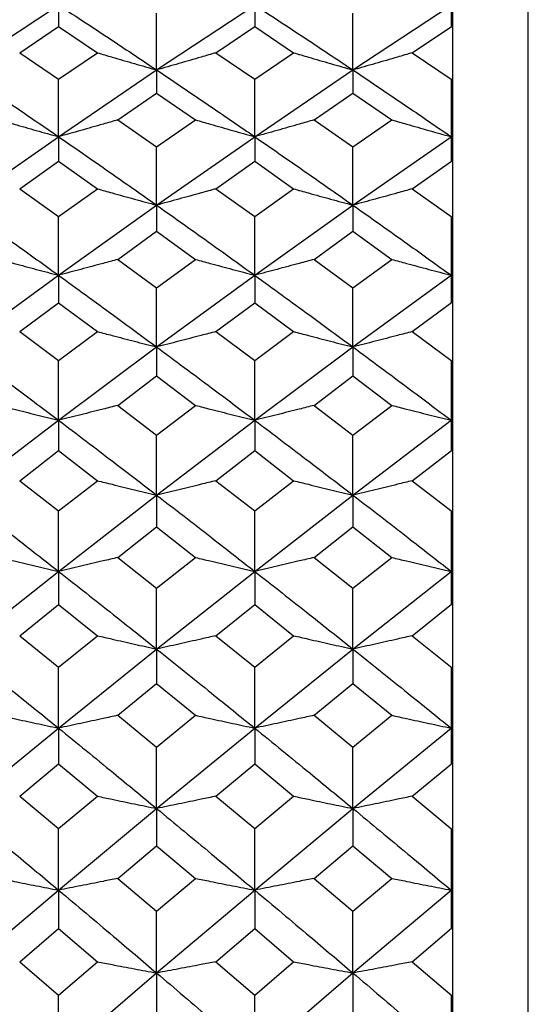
# Model space of a CAD drawing. Header units: inches. Extents: x 0.9 to 16, y 4.3 to 9.2.
# Tile 39 of 55: x 8.244 to 8.454, y 6.682 to 7.09. Entities that reach past the tile are written whole.
import ezdxf

# ---------------------------------------------------------------- set-up
doc = ezdxf.new("R2010")
doc.units = ezdxf.units.IN
doc.header["$MEASUREMENT"] = 0

msp = doc.modelspace()

# ---------------------------------------------------------------- linework, layer by layer
at = {"color": 7, "linetype": 'Continuous', "lineweight": 25}
for p, q in [((8.45439, 5.92643), (8.45439, 7.4749)), ((8.4224, 7.11988), (8.4224, 7.0876)), ((8.42314, 7.08736), (8.42314, 7.11964)), ((8.21898, 7.06962), (8.25967, 7.09654)), ((8.25967, 7.09654), (8.25967, 7.0876)), ((8.30032, 7.06962), (8.34099, 7.09654)), ((8.34099, 7.09654), (8.34099, 7.0876)), ((8.38169, 7.06962), (8.4224, 7.09653)), ((8.30032, 7.06962), (8.30032, 7.09322)), ((8.38169, 7.06962), (8.38169, 7.09322)), ((8.40628, 7.07677), (8.42256, 7.0877)), ((8.24355, 7.07677), (8.25967, 7.0876)), ((8.25967, 7.0876), (8.27579, 7.07677)), ((8.32487, 7.07677), (8.34099, 7.0876)), ((8.34099, 7.0876), (8.35711, 7.07677)), ((8.42314, 7.06558), (8.42314, 7.08736)), ((8.24355, 7.07677), (8.25967, 7.06583)), ((8.25967, 7.06583), (8.27579, 7.07677)), ((8.32487, 7.07677), (8.34099, 7.06583)), ((8.34099, 7.06583), (8.35711, 7.07677)), ((8.40628, 7.07677), (8.42281, 7.06556)), ((8.25967, 7.04197), (8.30032, 7.06962)), ((8.30032, 7.06962), (8.30032, 7.06005)), ((8.34099, 7.04197), (8.38169, 7.06962)), ((8.38169, 7.06962), (8.38169, 7.06005)), ((8.25967, 7.04197), (8.25967, 7.06583)), ((8.34099, 7.04197), (8.34099, 7.06583)), ((8.4224, 7.06584), (8.4224, 7.03179)), ((8.42314, 7.03153), (8.42314, 7.06558)), ((8.28422, 7.04894), (8.30032, 7.06005)), ((8.30032, 7.06005), (8.31643, 7.04894)), ((8.36556, 7.04894), (8.38169, 7.06005)), ((8.38169, 7.06005), (8.39782, 7.04894)), ((8.28422, 7.04894), (8.30032, 7.03771)), ((8.30032, 7.03771), (8.31643, 7.04894)), ((8.36556, 7.04894), (8.38169, 7.03771)), ((8.38169, 7.03771), (8.39782, 7.04894)), ((8.21898, 7.01361), (8.25967, 7.04197)), ((8.25967, 7.04197), (8.25967, 7.03178)), ((8.30032, 7.01361), (8.34099, 7.04197)), ((8.34099, 7.04197), (8.34099, 7.03178)), ((8.38169, 7.01361), (8.4224, 7.04196)), ((8.30032, 7.01361), (8.30032, 7.03771)), ((8.38169, 7.01361), (8.38169, 7.03771)), ((8.24355, 7.02038), (8.25967, 7.03178)), ((8.25967, 7.03178), (8.27579, 7.02038)), ((8.32487, 7.02038), (8.34099, 7.03178)), ((8.34099, 7.03178), (8.35711, 7.02038)), ((8.40628, 7.02038), (8.42256, 7.03188)), ((8.42314, 7.00862), (8.42314, 7.03153)), ((8.24355, 7.02038), (8.25967, 7.00888)), ((8.25967, 7.00888), (8.27579, 7.02038)), ((8.32487, 7.02038), (8.34099, 7.00888)), ((8.34099, 7.00888), (8.35711, 7.02038)), ((8.40628, 7.02038), (8.42281, 7.0086)), ((8.25967, 6.98456), (8.30032, 7.01361)), ((8.30032, 7.01361), (8.30032, 7.00281)), ((8.34099, 6.98456), (8.38169, 7.01361)), ((8.38169, 7.01361), (8.38169, 7.00281)), ((8.25967, 6.98456), (8.25967, 7.00888)), ((8.34099, 6.98456), (8.34099, 7.00888)), ((8.4224, 7.00888), (8.4224, 6.97316)), ((8.42314, 6.97288), (8.42314, 7.00862)), ((8.28422, 6.99114), (8.30032, 7.00281)), ((8.30032, 7.00281), (8.31643, 6.99114)), ((8.36556, 6.99114), (8.38169, 7.00281)), ((8.38169, 7.00281), (8.39782, 6.99114)), ((8.28422, 6.99114), (8.30032, 6.97936)), ((8.30032, 6.97936), (8.31643, 6.99114)), ((8.36556, 6.99114), (8.38169, 6.97936)), ((8.38169, 6.97936), (8.39782, 6.99114)), ((8.21898, 6.95483), (8.25967, 6.98456)), ((8.25967, 6.98456), (8.25967, 6.97315)), ((8.30032, 6.95483), (8.34099, 6.98456)), ((8.34099, 6.98456), (8.34099, 6.97315)), ((8.38169, 6.95483), (8.4224, 6.98455)), ((8.30032, 6.95483), (8.30032, 6.97936)), ((8.38169, 6.95483), (8.38169, 6.97936)), ((8.24355, 6.96121), (8.25967, 6.97315)), ((8.25967, 6.97315), (8.27579, 6.96121)), ((8.32487, 6.96121), (8.34099, 6.97315)), ((8.34099, 6.97315), (8.35711, 6.96121)), ((8.40628, 6.96122), (8.42256, 6.97326)), ((8.42314, 6.9489), (8.42314, 6.97288)), ((8.24355, 6.96121), (8.25967, 6.94918)), ((8.25967, 6.94918), (8.27579, 6.96121)), ((8.32487, 6.96121), (8.34099, 6.94918)), ((8.34099, 6.94918), (8.35711, 6.96121)), ((8.40628, 6.96121), (8.42281, 6.94888)), ((8.25967, 6.92446), (8.30032, 6.95483)), ((8.30032, 6.95483), (8.30032, 6.94283)), ((8.34099, 6.92446), (8.38169, 6.95483)), ((8.38169, 6.95483), (8.38169, 6.94283)), ((8.25967, 6.92446), (8.25967, 6.94918)), ((8.34099, 6.92446), (8.34099, 6.94918)), ((8.4224, 6.94918), (8.4224, 6.91187)), ((8.42314, 6.91159), (8.42314, 6.9489)), ((8.28422, 6.93064), (8.30032, 6.94283)), ((8.30032, 6.94283), (8.31643, 6.93064)), ((8.36556, 6.93064), (8.38169, 6.94283)), ((8.38169, 6.94283), (8.39782, 6.93064)), ((8.28422, 6.93064), (8.30032, 6.91834)), ((8.30032, 6.91834), (8.31643, 6.93064)), ((8.36556, 6.93064), (8.38169, 6.91834)), ((8.38169, 6.91834), (8.39782, 6.93064)), ((8.21898, 6.89346), (8.25967, 6.92446)), ((8.25967, 6.92446), (8.25967, 6.91187)), ((8.30032, 6.89346), (8.34099, 6.92446)), ((8.34099, 6.92446), (8.34099, 6.91187)), ((8.38169, 6.89346), (8.4224, 6.92445)), ((8.30032, 6.89346), (8.30032, 6.91834)), ((8.38169, 6.89346), (8.38169, 6.91834)), ((8.24355, 6.89942), (8.25967, 6.91187)), ((8.25967, 6.91187), (8.27579, 6.89942)), ((8.32487, 6.89942), (8.34099, 6.91187)), ((8.34099, 6.91187), (8.35711, 6.89942)), ((8.40628, 6.89942), (8.42256, 6.91198)), ((8.42314, 6.8866), (8.42314, 6.91159)), ((8.24355, 6.89942), (8.25967, 6.88689)), ((8.25967, 6.88689), (8.27579, 6.89942)), ((8.32487, 6.89942), (8.34099, 6.88689)), ((8.34099, 6.88689), (8.35711, 6.89942)), ((8.40628, 6.89942), (8.42281, 6.88658)), ((8.25967, 6.86184), (8.30032, 6.89346)), ((8.30032, 6.89346), (8.30032, 6.88028)), ((8.34099, 6.86184), (8.38169, 6.89346)), ((8.38169, 6.89346), (8.38169, 6.88028)), ((8.25967, 6.86184), (8.25967, 6.88689)), ((8.34099, 6.86184), (8.34099, 6.88689)), ((8.4224, 6.88689), (8.4224, 6.8481)), ((8.42314, 6.8478), (8.42314, 6.8866)), ((8.28422, 6.8676), (8.30032, 6.88028)), ((8.30032, 6.88028), (8.31643, 6.8676)), ((8.36556, 6.8676), (8.38169, 6.88028)), ((8.38169, 6.88028), (8.39782, 6.8676)), ((8.28422, 6.8676), (8.30032, 6.85482)), ((8.30032, 6.85482), (8.31643, 6.8676)), ((8.36556, 6.8676), (8.38169, 6.85482)), ((8.38169, 6.85482), (8.39782, 6.8676)), ((8.21898, 6.82964), (8.25967, 6.86184)), ((8.25967, 6.86184), (8.25967, 6.84809)), ((8.30032, 6.82964), (8.34099, 6.86184)), ((8.34099, 6.86184), (8.34099, 6.84809)), ((8.38169, 6.82964), (8.4224, 6.86184)), ((8.30032, 6.82964), (8.30032, 6.85482)), ((8.38169, 6.82964), (8.38169, 6.85482)), ((8.24355, 6.83518), (8.25967, 6.84809)), ((8.25967, 6.84809), (8.27579, 6.83518)), ((8.32487, 6.83518), (8.34099, 6.84809)), ((8.34099, 6.84809), (8.35711, 6.83518)), ((8.40628, 6.83518), (8.42256, 6.84821)), ((8.42314, 6.82188), (8.42314, 6.8478)), ((8.24355, 6.83518), (8.25967, 6.82218)), ((8.25967, 6.82218), (8.27579, 6.83518)), ((8.32487, 6.83518), (8.34099, 6.82218)), ((8.34099, 6.82218), (8.35711, 6.83518)), ((8.40628, 6.83518), (8.42281, 6.82186)), ((8.25967, 6.79687), (8.30032, 6.82964)), ((8.30032, 6.82964), (8.30032, 6.81533)), ((8.34099, 6.79687), (8.38169, 6.82964)), ((8.38169, 6.82964), (8.38169, 6.81533)), ((8.25967, 6.79687), (8.25967, 6.82218)), ((8.34099, 6.79687), (8.34099, 6.82218)), ((8.4224, 6.82218), (8.4224, 6.78202)), ((8.42314, 6.78171), (8.42314, 6.82188)), ((8.28422, 6.80219), (8.30032, 6.81533)), ((8.30032, 6.81533), (8.31643, 6.80219)), ((8.36556, 6.80219), (8.38169, 6.81533)), ((8.38169, 6.81533), (8.39782, 6.80219)), ((8.28422, 6.80219), (8.30032, 6.78897)), ((8.30032, 6.78897), (8.31643, 6.80219)), ((8.36556, 6.80219), (8.38169, 6.78897)), ((8.38169, 6.78897), (8.39782, 6.80219)), ((8.21898, 6.76357), (8.25967, 6.79687)), ((8.25967, 6.79687), (8.25967, 6.78201)), ((8.30032, 6.76357), (8.34099, 6.79687)), ((8.34099, 6.79687), (8.34099, 6.78201)), ((8.38169, 6.76357), (8.4224, 6.79687)), ((8.30032, 6.76357), (8.30032, 6.78897)), ((8.38169, 6.76357), (8.38169, 6.78897)), ((8.24355, 6.76866), (8.25967, 6.78201)), ((8.25967, 6.78201), (8.27579, 6.76866)), ((8.32487, 6.76866), (8.34099, 6.78201)), ((8.34099, 6.78201), (8.35711, 6.76866)), ((8.40628, 6.76866), (8.42256, 6.78213)), ((8.42314, 6.75493), (8.42314, 6.78171)), ((8.24355, 6.76866), (8.25967, 6.75523)), ((8.25967, 6.75523), (8.27579, 6.76866)), ((8.32487, 6.76866), (8.34099, 6.75523)), ((8.34099, 6.75523), (8.35711, 6.76866)), ((8.40628, 6.76866), (8.42281, 6.7549)), ((8.25967, 6.72974), (8.30032, 6.76357)), ((8.30032, 6.76357), (8.30032, 6.74816)), ((8.34099, 6.72974), (8.38169, 6.76357)), ((8.38169, 6.76357), (8.38169, 6.74816)), ((8.25967, 6.72974), (8.25967, 6.75523)), ((8.34099, 6.72974), (8.34099, 6.75523)), ((8.4224, 6.75524), (8.4224, 6.71381)), ((8.42314, 6.71349), (8.42314, 6.75493)), ((8.28422, 6.73461), (8.30032, 6.74816)), ((8.30032, 6.74816), (8.31643, 6.73461)), ((8.36556, 6.73461), (8.38169, 6.74816)), ((8.38169, 6.74816), (8.39782, 6.73461)), ((8.28422, 6.73461), (8.30032, 6.72097)), ((8.30032, 6.72097), (8.31643, 6.73461)), ((8.36556, 6.73461), (8.38169, 6.72097)), ((8.38169, 6.72097), (8.39782, 6.73461)), ((8.21898, 6.69541), (8.25967, 6.72974)), ((8.25967, 6.72974), (8.25967, 6.7138)), ((8.30032, 6.69541), (8.34099, 6.72974)), ((8.34099, 6.72974), (8.34099, 6.7138)), ((8.38169, 6.69541), (8.4224, 6.72973)), ((8.30032, 6.69541), (8.30032, 6.72097)), ((8.38169, 6.69541), (8.38169, 6.72097)), ((8.24355, 6.70005), (8.25967, 6.7138)), ((8.25967, 6.7138), (8.27579, 6.70005)), ((8.32487, 6.70005), (8.34099, 6.7138)), ((8.34099, 6.7138), (8.35711, 6.70005)), ((8.40628, 6.70005), (8.42256, 6.71392)), ((8.42314, 6.68591), (8.42314, 6.71349)), ((8.24355, 6.70005), (8.25967, 6.68623)), ((8.25967, 6.68623), (8.27579, 6.70005)), ((8.32487, 6.70005), (8.34099, 6.68623)), ((8.34099, 6.68623), (8.35711, 6.70005)), ((8.40628, 6.70005), (8.42281, 6.68588)), ((8.25967, 6.66061), (8.30032, 6.69541)), ((8.30032, 6.69541), (8.30032, 6.67895)), ((8.34099, 6.66061), (8.38169, 6.69541)), ((8.38169, 6.69541), (8.38169, 6.67895)), ((8.25967, 6.66061), (8.25967, 6.68623)), ((8.34099, 6.66061), (8.34099, 6.68623)), ((8.4224, 6.68623), (8.4224, 6.64365)), ((8.42314, 6.64333), (8.42314, 6.68591))]:
    msp.add_line(p, q, dxfattribs=at)
for points, knots in [([(8.25967, 7.09654), (8.26727, 7.09156), (8.28082, 7.08268), (8.29437, 7.07361), (8.30032, 7.06962)], [0, 0, 0, 0, 0.5601773, 1, 1, 1, 1]), ([(8.34099, 7.09654), (8.34858, 7.09156), (8.36215, 7.08268), (8.37572, 7.07361), (8.38169, 7.06962)], [0, 0, 0, 0, 0.559917, 1, 1, 1, 1]), ([(8.27579, 7.07677), (8.27782, 7.07616), (8.28292, 7.07465), (8.2911, 7.07226), (8.29725, 7.0705), (8.30032, 7.06962)], [0, 0, 0, 0, 0.249988, 0.624986, 1, 1, 1, 1]), ([(8.32487, 7.07677), (8.32283, 7.07616), (8.31773, 7.07465), (8.30955, 7.07226), (8.3034, 7.0705), (8.30032, 7.06962)], [0, 0, 0, 0, 0.249988, 0.624986, 1, 1, 1, 1]), ([(8.35711, 7.07677), (8.35915, 7.07616), (8.36426, 7.07465), (8.37245, 7.07226), (8.37861, 7.0705), (8.38169, 7.06962)], [0, 0, 0, 0, 0.249988, 0.624985, 1, 1, 1, 1]), ([(8.40628, 7.07677), (8.40423, 7.07616), (8.39913, 7.07465), (8.39094, 7.07226), (8.38477, 7.0705), (8.38169, 7.06962)], [0, 0, 0, 0, 0.249987, 0.624986, 1, 1, 1, 1]), ([(8.21898, 7.06962), (8.22658, 7.06451), (8.24014, 7.05538), (8.25371, 7.04607), (8.25967, 7.04197)], [0, 0, 0, 0, 0.560108, 1, 1, 1, 1]), ([(8.30032, 7.06962), (8.30791, 7.06451), (8.32146, 7.05537), (8.33502, 7.04607), (8.34099, 7.04197)], [0, 0, 0, 0, 0.559831, 1, 1, 1, 1]), ([(8.38169, 7.06962), (8.38929, 7.06451), (8.40286, 7.05538), (8.41643, 7.04607), (8.4224, 7.04198)], [0, 0, 0, 0, 0.560003, 1, 1, 1, 1]), ([(8.23511, 7.04894), (8.23715, 7.04834), (8.24225, 7.04687), (8.25044, 7.04454), (8.25659, 7.04283), (8.25967, 7.04197)], [0, 0, 0, 0, 0.249988, 0.624986, 1, 1, 1, 1]), ([(8.28422, 7.04894), (8.28219, 7.04834), (8.27709, 7.04687), (8.26891, 7.04454), (8.26275, 7.04283), (8.25967, 7.04197)], [0, 0, 0, 0, 0.249988, 0.624985, 1, 1, 1, 1]), ([(8.31643, 7.04894), (8.31847, 7.04834), (8.32357, 7.04687), (8.33175, 7.04454), (8.33791, 7.04283), (8.34099, 7.04197)], [0, 0, 0, 0, 0.249987, 0.624985, 1, 1, 1, 1]), ([(8.36556, 7.04894), (8.36352, 7.04834), (8.35842, 7.04687), (8.35023, 7.04454), (8.34407, 7.04283), (8.34099, 7.04197)], [0, 0, 0, 0, 0.249989, 0.624986, 1, 1, 1, 1]), ([(8.39782, 7.04894), (8.39987, 7.04834), (8.40497, 7.04687), (8.41316, 7.04454), (8.41932, 7.04283), (8.4224, 7.04197)], [0, 0, 0, 0, 0.249988, 0.624986, 1, 1, 1, 1]), ([(8.25967, 7.04197), (8.26727, 7.03672), (8.28082, 7.02736), (8.29437, 7.01781), (8.30032, 7.01361)], [0, 0, 0, 0, 0.560177, 1, 1, 1, 1]), ([(8.34099, 7.04197), (8.34858, 7.03672), (8.36215, 7.02735), (8.37572, 7.01781), (8.38169, 7.01361)], [0, 0, 0, 0, 0.5599172, 1, 1, 1, 1]), ([(8.27579, 7.02038), (8.27782, 7.01981), (8.28292, 7.01837), (8.2911, 7.01611), (8.29725, 7.01444), (8.30032, 7.01361)], [0, 0, 0, 0, 0.249989, 0.624986, 1, 1, 1, 1]), ([(8.32487, 7.02038), (8.32283, 7.01981), (8.31773, 7.01837), (8.30955, 7.01611), (8.3034, 7.01444), (8.30032, 7.01361)], [0, 0, 0, 0, 0.249988, 0.624986, 1, 1, 1, 1]), ([(8.35711, 7.02038), (8.35915, 7.01981), (8.36426, 7.01837), (8.37245, 7.01611), (8.37861, 7.01444), (8.38169, 7.01361)], [0, 0, 0, 0, 0.2499877, 0.6249857, 1, 1, 1, 1]), ([(8.40628, 7.02038), (8.40423, 7.01981), (8.39913, 7.01837), (8.39094, 7.01611), (8.38477, 7.01444), (8.38169, 7.01361)], [0, 0, 0, 0, 0.249987, 0.624986, 1, 1, 1, 1]), ([(8.21898, 7.01361), (8.22658, 7.00823), (8.24014, 6.99863), (8.25371, 6.98886), (8.25967, 6.98456)], [0, 0, 0, 0, 0.560109, 1, 1, 1, 1]), ([(8.30032, 7.01361), (8.30791, 7.00823), (8.32146, 6.99863), (8.33502, 6.98886), (8.34099, 6.98456)], [0, 0, 0, 0, 0.559831, 1, 1, 1, 1]), ([(8.38169, 7.01361), (8.38929, 7.00823), (8.40286, 6.99863), (8.41643, 6.98886), (8.4224, 6.98456)], [0, 0, 0, 0, 0.560003, 1, 1, 1, 1]), ([(8.23511, 6.99114), (8.23715, 6.99058), (8.24225, 6.98918), (8.25044, 6.98698), (8.25659, 6.98537), (8.25967, 6.98456)], [0, 0, 0, 0, 0.249987, 0.624986, 1, 1, 1, 1]), ([(8.28422, 6.99114), (8.28219, 6.99058), (8.27709, 6.98918), (8.26891, 6.98698), (8.26275, 6.98537), (8.25967, 6.98456)], [0, 0, 0, 0, 0.249988, 0.624984, 1, 1, 1, 1]), ([(8.31643, 6.99114), (8.31847, 6.99058), (8.32357, 6.98918), (8.33175, 6.98698), (8.33791, 6.98537), (8.34099, 6.98456)], [0, 0, 0, 0, 0.249987, 0.624985, 1, 1, 1, 1]), ([(8.36556, 6.99114), (8.36352, 6.99058), (8.35842, 6.98918), (8.35023, 6.98698), (8.34407, 6.98537), (8.34099, 6.98456)], [0, 0, 0, 0, 0.249988, 0.6249857, 1, 1, 1, 1]), ([(8.39782, 6.99114), (8.39987, 6.99058), (8.40497, 6.98918), (8.41316, 6.98698), (8.41932, 6.98537), (8.4224, 6.98456)], [0, 0, 0, 0, 0.249988, 0.624986, 1, 1, 1, 1]), ([(8.25967, 6.98456), (8.26727, 6.97905), (8.28082, 6.96923), (8.29437, 6.95923), (8.30032, 6.95483)], [0, 0, 0, 0, 0.560177, 1, 1, 1, 1]), ([(8.34099, 6.98456), (8.34858, 6.97905), (8.36215, 6.96922), (8.37572, 6.95923), (8.38169, 6.95483)], [0, 0, 0, 0, 0.559917, 1, 1, 1, 1]), ([(8.27579, 6.96121), (8.27782, 6.96067), (8.28292, 6.95932), (8.2911, 6.95719), (8.29725, 6.95562), (8.30032, 6.95483)], [0, 0, 0, 0, 0.249988, 0.624986, 1, 1, 1, 1]), ([(8.32487, 6.96121), (8.32283, 6.96067), (8.31773, 6.95932), (8.30955, 6.95719), (8.3034, 6.95562), (8.30032, 6.95483)], [0, 0, 0, 0, 0.249988, 0.624986, 1, 1, 1, 1]), ([(8.35711, 6.96121), (8.35915, 6.96067), (8.36426, 6.95932), (8.37245, 6.95719), (8.37861, 6.95562), (8.38169, 6.95483)], [0, 0, 0, 0, 0.2499872, 0.6249852, 1, 1, 1, 1]), ([(8.40628, 6.96121), (8.40423, 6.96067), (8.39913, 6.95932), (8.39094, 6.95719), (8.38477, 6.95562), (8.38169, 6.95483)], [0, 0, 0, 0, 0.249987, 0.624986, 1, 1, 1, 1]), ([(8.21898, 6.95483), (8.22658, 6.94921), (8.24014, 6.93916), (8.25371, 6.92895), (8.25967, 6.92446)], [0, 0, 0, 0, 0.560109, 1, 1, 1, 1]), ([(8.30032, 6.95483), (8.30791, 6.94921), (8.32146, 6.93916), (8.33502, 6.92895), (8.34099, 6.92446)], [0, 0, 0, 0, 0.55983, 1, 1, 1, 1]), ([(8.38169, 6.95483), (8.38929, 6.94921), (8.40286, 6.93916), (8.41643, 6.92896), (8.4224, 6.92447)], [0, 0, 0, 0, 0.5600034, 1, 1, 1, 1]), ([(8.23511, 6.93064), (8.23715, 6.93011), (8.24225, 6.9288), (8.25044, 6.92674), (8.25659, 6.92522), (8.25967, 6.92446)], [0, 0, 0, 0, 0.249987, 0.624986, 1, 1, 1, 1]), ([(8.28422, 6.93064), (8.28219, 6.93011), (8.27709, 6.9288), (8.26891, 6.92674), (8.26275, 6.92522), (8.25967, 6.92446)], [0, 0, 0, 0, 0.249988, 0.624984, 1, 1, 1, 1]), ([(8.31643, 6.93064), (8.31847, 6.93011), (8.32357, 6.9288), (8.33175, 6.92674), (8.33791, 6.92522), (8.34099, 6.92446)], [0, 0, 0, 0, 0.249987, 0.624984, 1, 1, 1, 1]), ([(8.36556, 6.93064), (8.36352, 6.93011), (8.35842, 6.9288), (8.35023, 6.92674), (8.34407, 6.92522), (8.34099, 6.92446)], [0, 0, 0, 0, 0.2499879, 0.6249857, 1, 1, 1, 1]), ([(8.39782, 6.93064), (8.39987, 6.93011), (8.40497, 6.9288), (8.41316, 6.92674), (8.41932, 6.92522), (8.4224, 6.92446)], [0, 0, 0, 0, 0.249988, 0.624986, 1, 1, 1, 1]), ([(8.25967, 6.92446), (8.26727, 6.91871), (8.28082, 6.90846), (8.29437, 6.89804), (8.30032, 6.89346)], [0, 0, 0, 0, 0.560177, 1, 1, 1, 1]), ([(8.34099, 6.92446), (8.34858, 6.91871), (8.36215, 6.90845), (8.37572, 6.89804), (8.38169, 6.89346)], [0, 0, 0, 0, 0.559917, 1, 1, 1, 1]), ([(8.27579, 6.89942), (8.27782, 6.89892), (8.28292, 6.89765), (8.2911, 6.89566), (8.29725, 6.89419), (8.30032, 6.89346)], [0, 0, 0, 0, 0.249989, 0.624986, 1, 1, 1, 1]), ([(8.32487, 6.89942), (8.32283, 6.89892), (8.31773, 6.89765), (8.30955, 6.89566), (8.3034, 6.89419), (8.30032, 6.89346)], [0, 0, 0, 0, 0.249988, 0.624987, 1, 1, 1, 1]), ([(8.35711, 6.89942), (8.35915, 6.89892), (8.36426, 6.89765), (8.37245, 6.89566), (8.37861, 6.89419), (8.38169, 6.89346)], [0, 0, 0, 0, 0.2499876, 0.6249853, 1, 1, 1, 1]), ([(8.40628, 6.89942), (8.40423, 6.89892), (8.39913, 6.89765), (8.39094, 6.89566), (8.38477, 6.89419), (8.38169, 6.89346)], [0, 0, 0, 0, 0.249988, 0.624986, 1, 1, 1, 1]), ([(8.21898, 6.89346), (8.22658, 6.88759), (8.24014, 6.87713), (8.25371, 6.86651), (8.25967, 6.86184)], [0, 0, 0, 0, 0.560108, 1, 1, 1, 1]), ([(8.30032, 6.89346), (8.30791, 6.88759), (8.32146, 6.87713), (8.33502, 6.86651), (8.34099, 6.86184)], [0, 0, 0, 0, 0.559831, 1, 1, 1, 1]), ([(8.38169, 6.89346), (8.38929, 6.8876), (8.40286, 6.87713), (8.41643, 6.86652), (8.4224, 6.86185)], [0, 0, 0, 0, 0.560003, 1, 1, 1, 1]), ([(8.23511, 6.8676), (8.23715, 6.86711), (8.24225, 6.86589), (8.25044, 6.86396), (8.25659, 6.86255), (8.25967, 6.86184)], [0, 0, 0, 0, 0.249988, 0.624986, 1, 1, 1, 1]), ([(8.28422, 6.8676), (8.28219, 6.86711), (8.27709, 6.86589), (8.26891, 6.86396), (8.26275, 6.86255), (8.25967, 6.86184)], [0, 0, 0, 0, 0.249989, 0.624985, 1, 1, 1, 1]), ([(8.31643, 6.8676), (8.31847, 6.86711), (8.32357, 6.86589), (8.33175, 6.86396), (8.33791, 6.86255), (8.34099, 6.86184)], [0, 0, 0, 0, 0.249988, 0.624985, 1, 1, 1, 1]), ([(8.36556, 6.8676), (8.36352, 6.86711), (8.35842, 6.86589), (8.35023, 6.86396), (8.34407, 6.86255), (8.34099, 6.86184)], [0, 0, 0, 0, 0.249988, 0.624986, 1, 1, 1, 1]), ([(8.39782, 6.8676), (8.39987, 6.86711), (8.40497, 6.86589), (8.41316, 6.86397), (8.41932, 6.86255), (8.4224, 6.86184)], [0, 0, 0, 0, 0.249988, 0.624986, 1, 1, 1, 1]), ([(8.25967, 6.86184), (8.26727, 6.85587), (8.28082, 6.84521), (8.29437, 6.8344), (8.30032, 6.82964)], [0, 0, 0, 0, 0.560177, 1, 1, 1, 1]), ([(8.34099, 6.86184), (8.34858, 6.85587), (8.36215, 6.8452), (8.37572, 6.8344), (8.38169, 6.82964)], [0, 0, 0, 0, 0.559917, 1, 1, 1, 1]), ([(8.27579, 6.83518), (8.27782, 6.83471), (8.28292, 6.83354), (8.2911, 6.83168), (8.29725, 6.83032), (8.30032, 6.82964)], [0, 0, 0, 0, 0.249988, 0.624985, 1, 1, 1, 1]), ([(8.32487, 6.83518), (8.32283, 6.83471), (8.31773, 6.83354), (8.30955, 6.83168), (8.3034, 6.83032), (8.30032, 6.82964)], [0, 0, 0, 0, 0.249988, 0.624985, 1, 1, 1, 1]), ([(8.35711, 6.83518), (8.35915, 6.83471), (8.36426, 6.83354), (8.37245, 6.83168), (8.37861, 6.83032), (8.38169, 6.82964)], [0, 0, 0, 0, 0.249988, 0.624986, 1, 1, 1, 1]), ([(8.40628, 6.83518), (8.40423, 6.83471), (8.39913, 6.83354), (8.39094, 6.83168), (8.38477, 6.83032), (8.38169, 6.82964)], [0, 0, 0, 0, 0.249988, 0.624985, 1, 1, 1, 1]), ([(8.21898, 6.82964), (8.22658, 6.82356), (8.24014, 6.81271), (8.25371, 6.80171), (8.25967, 6.79687)], [0, 0, 0, 0, 0.5601078, 1, 1, 1, 1]), ([(8.30032, 6.82964), (8.30791, 6.82356), (8.32146, 6.8127), (8.33502, 6.80171), (8.34099, 6.79687)], [0, 0, 0, 0, 0.559831, 1, 1, 1, 1]), ([(8.38169, 6.82964), (8.38929, 6.82356), (8.40286, 6.81271), (8.41643, 6.80172), (8.4224, 6.79688)], [0, 0, 0, 0, 0.560004, 1, 1, 1, 1]), ([(8.23511, 6.80219), (8.23715, 6.80174), (8.24225, 6.80061), (8.25044, 6.79884), (8.25659, 6.79753), (8.25967, 6.79687)], [0, 0, 0, 0, 0.249988, 0.624986, 1, 1, 1, 1]), ([(8.28422, 6.80219), (8.28219, 6.80174), (8.27709, 6.80061), (8.26891, 6.79884), (8.26275, 6.79753), (8.25967, 6.79687)], [0, 0, 0, 0, 0.2499877, 0.6249841, 1, 1, 1, 1]), ([(8.31643, 6.80219), (8.31847, 6.80174), (8.32357, 6.80061), (8.33175, 6.79884), (8.33791, 6.79753), (8.34099, 6.79687)], [0, 0, 0, 0, 0.249988, 0.624986, 1, 1, 1, 1]), ([(8.36556, 6.80219), (8.36352, 6.80174), (8.35842, 6.80061), (8.35023, 6.79884), (8.34407, 6.79753), (8.34099, 6.79687)], [0, 0, 0, 0, 0.2499881, 0.6249869, 1, 1, 1, 1]), ([(8.39782, 6.80219), (8.39987, 6.80174), (8.40497, 6.80061), (8.41316, 6.79884), (8.41932, 6.79753), (8.4224, 6.79688)], [0, 0, 0, 0, 0.249988, 0.624985, 1, 1, 1, 1]), ([(8.25967, 6.79687), (8.26727, 6.79069), (8.28082, 6.77966), (8.29437, 6.76848), (8.30032, 6.76357)], [0, 0, 0, 0, 0.560177, 1, 1, 1, 1]), ([(8.34099, 6.79687), (8.34858, 6.79069), (8.36215, 6.77965), (8.37572, 6.76848), (8.38169, 6.76357)], [0, 0, 0, 0, 0.559917, 1, 1, 1, 1]), ([(8.27579, 6.76866), (8.27782, 6.76823), (8.28292, 6.76715), (8.2911, 6.76545), (8.29725, 6.76419), (8.30032, 6.76357)], [0, 0, 0, 0, 0.249988, 0.624985, 1, 1, 1, 1]), ([(8.32487, 6.76866), (8.32283, 6.76823), (8.31773, 6.76715), (8.30955, 6.76545), (8.3034, 6.76419), (8.30032, 6.76357)], [0, 0, 0, 0, 0.249988, 0.624986, 1, 1, 1, 1]), ([(8.35711, 6.76866), (8.35915, 6.76823), (8.36426, 6.76715), (8.37245, 6.76544), (8.37861, 6.76419), (8.38169, 6.76357)], [0, 0, 0, 0, 0.249988, 0.624985, 1, 1, 1, 1]), ([(8.40628, 6.76866), (8.40423, 6.76823), (8.39913, 6.76715), (8.39094, 6.76544), (8.38477, 6.76419), (8.38169, 6.76357)], [0, 0, 0, 0, 0.249987, 0.624986, 1, 1, 1, 1]), ([(8.21898, 6.76357), (8.22658, 6.75729), (8.24014, 6.74607), (8.25371, 6.73473), (8.25967, 6.72974)], [0, 0, 0, 0, 0.560108, 1, 1, 1, 1]), ([(8.30032, 6.76357), (8.30791, 6.75729), (8.32146, 6.74607), (8.33502, 6.73473), (8.34099, 6.72974)], [0, 0, 0, 0, 0.559831, 1, 1, 1, 1]), ([(8.38169, 6.76357), (8.38929, 6.75729), (8.40286, 6.74607), (8.41643, 6.73473), (8.4224, 6.72974)], [0, 0, 0, 0, 0.560003, 1, 1, 1, 1]), ([(8.23511, 6.73461), (8.23715, 6.73419), (8.24225, 6.73316), (8.25044, 6.73153), (8.25659, 6.73034), (8.25967, 6.72974)], [0, 0, 0, 0, 0.249986, 0.624986, 1, 1, 1, 1]), ([(8.28422, 6.73461), (8.28219, 6.73419), (8.27709, 6.73316), (8.26891, 6.73153), (8.26275, 6.73034), (8.25967, 6.72974)], [0, 0, 0, 0, 0.249987, 0.624983, 1, 1, 1, 1]), ([(8.31643, 6.73461), (8.31847, 6.73419), (8.32357, 6.73316), (8.33175, 6.73153), (8.33791, 6.73034), (8.34099, 6.72974)], [0, 0, 0, 0, 0.249987, 0.624985, 1, 1, 1, 1]), ([(8.36556, 6.73461), (8.36352, 6.73419), (8.35842, 6.73316), (8.35023, 6.73153), (8.34407, 6.73034), (8.34099, 6.72974)], [0, 0, 0, 0, 0.249988, 0.624987, 1, 1, 1, 1]), ([(8.39782, 6.73461), (8.39987, 6.73419), (8.40497, 6.73316), (8.41316, 6.73153), (8.41932, 6.73034), (8.4224, 6.72974)], [0, 0, 0, 0, 0.249988, 0.624986, 1, 1, 1, 1]), ([(8.25967, 6.72974), (8.26727, 6.72336), (8.28082, 6.71198), (8.29437, 6.70047), (8.30032, 6.69541)], [0, 0, 0, 0, 0.560177, 1, 1, 1, 1]), ([(8.34099, 6.72974), (8.34858, 6.72336), (8.36215, 6.71198), (8.37572, 6.70047), (8.38169, 6.69541)], [0, 0, 0, 0, 0.559917, 1, 1, 1, 1]), ([(8.27579, 6.70005), (8.27782, 6.69966), (8.28292, 6.69867), (8.2911, 6.69712), (8.29725, 6.69598), (8.30032, 6.69541)], [0, 0, 0, 0, 0.2499884, 0.6249866, 1, 1, 1, 1]), ([(8.32487, 6.70005), (8.32283, 6.69966), (8.31773, 6.69867), (8.30955, 6.69712), (8.3034, 6.69598), (8.30032, 6.69541)], [0, 0, 0, 0, 0.249989, 0.624986, 1, 1, 1, 1]), ([(8.35711, 6.70005), (8.35915, 6.69966), (8.36426, 6.69867), (8.37245, 6.69712), (8.37861, 6.69598), (8.38169, 6.69541)], [0, 0, 0, 0, 0.249988, 0.624985, 1, 1, 1, 1]), ([(8.40628, 6.70005), (8.40423, 6.69966), (8.39913, 6.69867), (8.39094, 6.69712), (8.38477, 6.69598), (8.38169, 6.69541)], [0, 0, 0, 0, 0.249988, 0.624986, 1, 1, 1, 1]), ([(8.21898, 6.69541), (8.22658, 6.68895), (8.24014, 6.6774), (8.25371, 6.66574), (8.25967, 6.66061)], [0, 0, 0, 0, 0.5601086, 1, 1, 1, 1]), ([(8.30032, 6.69541), (8.30791, 6.68895), (8.32146, 6.6774), (8.33502, 6.66574), (8.34099, 6.66061)], [0, 0, 0, 0, 0.55983, 1, 1, 1, 1]), ([(8.38169, 6.69541), (8.38929, 6.68895), (8.40286, 6.67741), (8.41643, 6.66575), (8.4224, 6.66062)], [0, 0, 0, 0, 0.560003, 1, 1, 1, 1])]:
    msp.add_open_spline(points, degree=3, knots=knots, dxfattribs=at)

doc.saveas('drawing.dxf')
